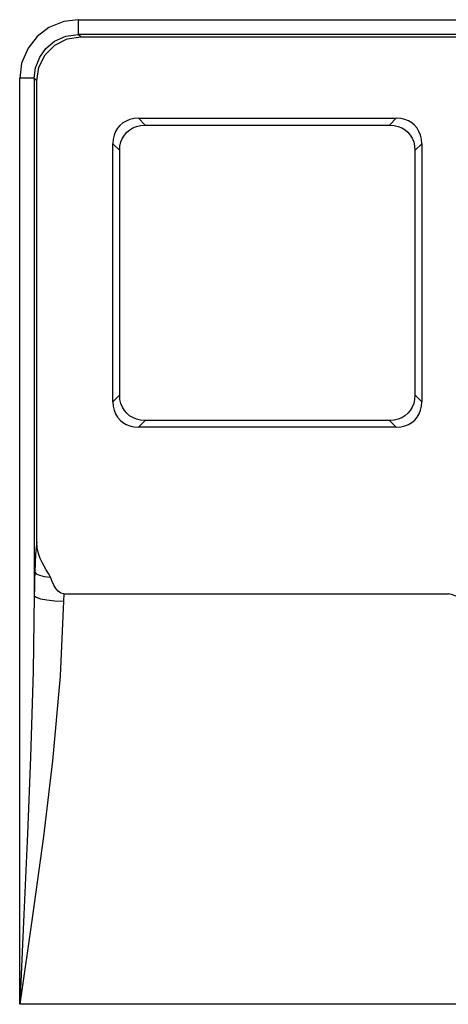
# Model space of a CAD drawing. Extents: x 0 to 420, y 0 to 297.
# Tile 16 of 30: x 205 to 213, y 152 to 168. Entities that reach past the tile are written whole.
import ezdxf

# ---------------------------------------------------------------- set-up
doc = ezdxf.new("R2010")
doc.units = 0
doc.header["$LTSCALE"] = 23.1
doc.layers.get('0').update_dxf_attribs({"linetype": 'CONTINUOUS'})

msp = doc.modelspace()

# ---------------------------------------------------------------- linework, layer by layer
at = {"color": 7, "linetype": 'CONTINUOUS'}
for p, q in [((206.351, 168.334), (206.351, 168.085)), ((206.351, 168.334), (232.027, 168.334)), ((206.393, 168.044), (206.351, 168.085)), ((232.027, 168.085), (206.351, 168.085)), ((206.393, 168.044), (231.986, 168.044)), ((205.355, 151.6), (205.355, 167.338)), ((205.604, 167.338), (205.355, 167.338)), ((205.604, 167.338), (205.604, 158.547)), ((205.604, 167.338), (205.646, 167.297)), ((205.646, 159.456), (205.646, 167.297)), ((207.488, 166.543), (207.372, 166.659)), ((207.372, 166.659), (211.756, 166.659)), ((207.488, 166.543), (211.641, 166.543)), ((211.756, 166.659), (211.641, 166.543)), ((206.939, 161.842), (206.939, 166.226)), ((206.939, 166.226), (207.055, 166.11)), ((212.074, 166.11), (212.189, 166.226)), ((212.189, 166.226), (212.189, 161.842)), ((207.055, 161.957), (207.055, 166.11)), ((212.074, 166.11), (212.074, 161.957)), ((207.055, 161.957), (206.939, 161.842)), ((212.189, 161.842), (212.074, 161.957)), ((207.372, 161.409), (207.488, 161.524)), ((211.641, 161.524), (207.488, 161.524)), ((211.641, 161.524), (211.756, 161.409)), ((211.756, 161.409), (207.372, 161.409)), ((206.105, 158.574), (206.102, 158.449)), ((206.105, 158.574), (212.641, 158.574)), ((233.023, 151.6), (205.355, 151.6))]:
    msp.add_line(p, q, dxfattribs=at)
for points in [[(206.351, 168.334), (206.104, 168.303), (205.852, 168.2), (205.652, 168.048), (205.497, 167.851), (205.388, 167.593), (205.355, 167.338)], [(205.604, 167.338), (205.625, 167.513), (205.696, 167.699), (205.8, 167.845), (205.945, 167.967), (206.142, 168.056), (206.351, 168.085)], [(205.646, 167.297), (205.682, 167.528), (205.788, 167.736), (205.953, 167.901), (206.161, 168.007), (206.393, 168.044)], [(207.372, 166.659), (207.295, 166.653), (207.226, 166.637), (207.163, 166.612), (207.108, 166.579), (207.06, 166.537), (207.019, 166.489), (206.986, 166.434), (206.961, 166.372), (206.945, 166.303), (206.939, 166.226)], [(207.055, 166.11), (207.06, 166.187), (207.077, 166.257), (207.102, 166.319), (207.135, 166.374), (207.176, 166.423), (207.225, 166.464), (207.28, 166.497), (207.342, 166.521), (207.411, 166.537), (207.488, 166.543)], [(211.641, 166.543), (211.718, 166.537), (211.787, 166.521), (211.85, 166.496), (211.905, 166.463), (211.953, 166.422), (211.994, 166.373), (212.027, 166.318), (212.052, 166.256), (212.068, 166.187), (212.074, 166.11)], [(212.189, 166.226), (212.184, 166.303), (212.168, 166.372), (212.142, 166.435), (212.109, 166.49), (212.068, 166.539), (212.019, 166.58), (211.964, 166.613), (211.902, 166.637), (211.833, 166.653), (211.756, 166.659)], [(206.939, 161.842), (206.945, 161.765), (206.961, 161.695), (206.986, 161.633), (207.02, 161.578), (207.061, 161.529), (207.109, 161.488), (207.164, 161.455), (207.226, 161.431), (207.295, 161.415), (207.372, 161.409)], [(207.488, 161.524), (207.411, 161.53), (207.341, 161.546), (207.279, 161.571), (207.223, 161.604), (207.175, 161.645), (207.134, 161.694), (207.101, 161.749), (207.076, 161.811), (207.06, 161.88), (207.055, 161.957)], [(212.074, 161.957), (212.068, 161.88), (212.052, 161.81), (212.027, 161.748), (211.994, 161.693), (211.952, 161.644), (211.904, 161.603), (211.849, 161.57), (211.787, 161.546), (211.718, 161.53), (211.641, 161.524)], [(211.756, 161.409), (211.833, 161.415), (211.903, 161.431), (211.965, 161.456), (212.021, 161.489), (212.069, 161.53), (212.11, 161.579), (212.143, 161.634), (212.168, 161.696), (212.184, 161.765), (212.189, 161.842)], [(205.646, 159.456), (205.633, 159.364), (205.623, 159.245), (205.616, 159.103), (205.611, 158.944)], [(205.877, 158.857), (205.845, 158.923), (205.807, 158.985), (205.77, 159.047), (205.736, 159.109), (205.704, 159.179), (205.674, 159.263), (205.653, 159.358), (205.646, 159.456)], [(205.611, 158.944), (205.609, 158.812), (205.607, 158.679), (205.604, 158.547)], [(205.611, 158.944), (205.638, 158.918), (205.693, 158.894), (205.773, 158.873), (205.877, 158.857)], [(206.105, 158.574), (206.055, 158.586), (206.01, 158.619), (205.972, 158.665), (205.938, 158.721), (205.906, 158.786), (205.877, 158.857)], [(205.604, 158.547), (205.585, 157.259), (205.541, 155.798), (205.49, 154.497), (205.428, 153.128), (205.355, 151.6)], [(205.604, 158.547), (205.638, 158.518), (205.71, 158.493), (205.817, 158.472), (205.952, 158.456), (206.102, 158.449)], [(213.299, 157.884), (213.26, 157.989), (213.216, 158.083), (213.169, 158.166), (213.12, 158.237), (213.072, 158.298), (213.026, 158.349), (212.981, 158.393), (212.939, 158.429), (212.899, 158.46), (212.861, 158.487), (212.824, 158.509), (212.789, 158.528), (212.757, 158.543), (212.726, 158.556), (212.696, 158.565), (212.668, 158.571), (212.641, 158.574)], [(206.102, 158.449), (206.044, 157.177), (205.913, 155.737), (205.759, 154.454), (205.574, 153.103), (205.355, 151.6)]]:
    msp.add_lwpolyline(points, dxfattribs=at)

doc.saveas('drawing.dxf')
